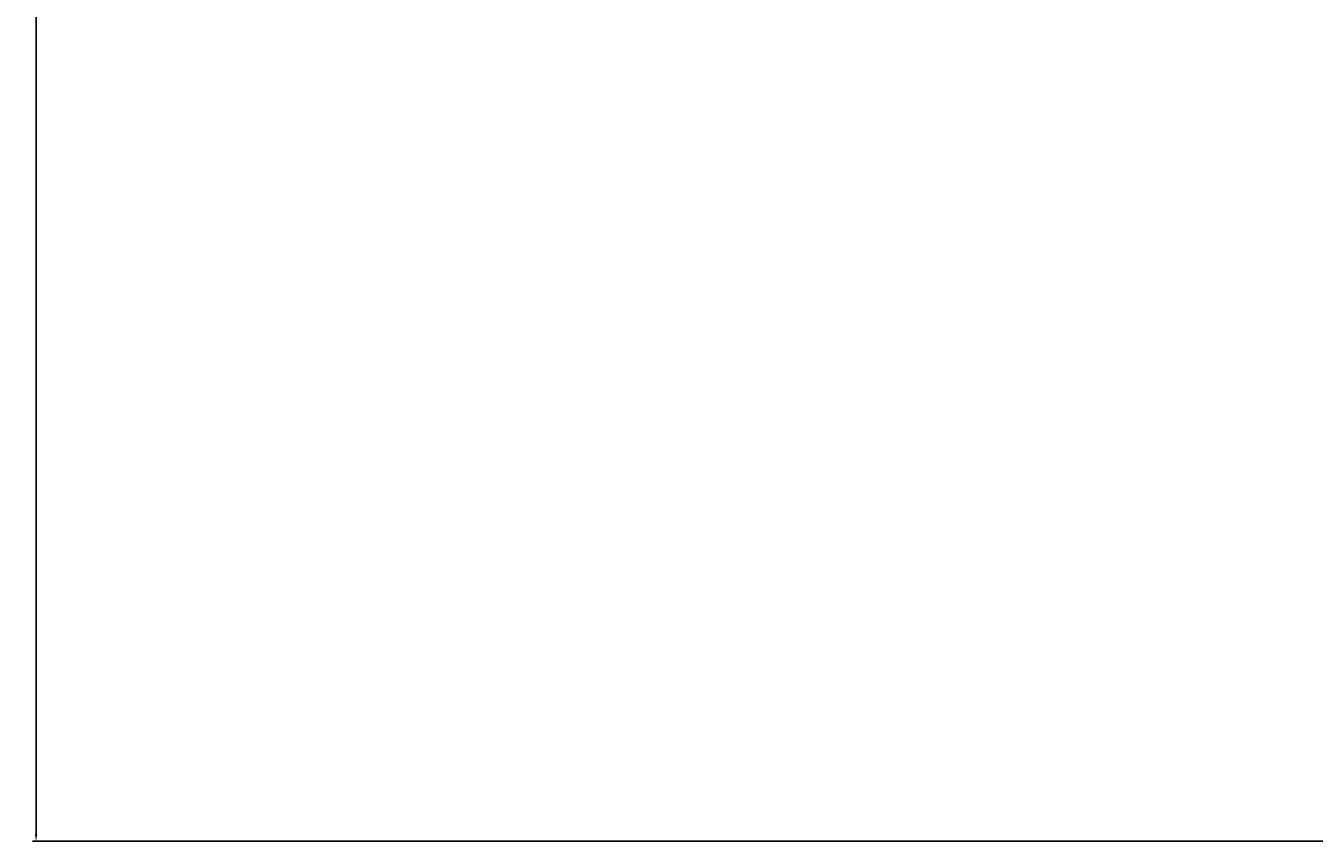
# Model space of a CAD drawing. Header units: millimetres. Extents: x -86317 to 111398, y -49249 to 226810.
# Tile 47 of 68: x 36031 to 36472, y 176780 to 177059. Entities that reach past the tile are written whole.
import ezdxf

# ---------------------------------------------------------------- set-up
doc = ezdxf.new("R2010")
doc.units = ezdxf.units.MM
doc.styles.get("Standard").update_dxf_attribs({"font": 'arial.ttf'})
doc.dimstyles.new('ISO-25', dxfattribs={"dimtxt": 2.5, "dimasz": 2.5, "dimexe": 1.25, "dimexo": 0.625, "dimtad": 1, "dimtxsty": 'Standard', "dimcen": 2.5, "dimadec": 0, "dimazin": 0, "dimtfac": 1, "dimtmove": 0, "dimatfit": 3, "dimfxl": 1, "dimarcsym": 0})

# ---------------------------------------------------------------- blocks, each defined once
blk = doc.blocks.new('*D14')
at = {"color": 0, "lineweight": -2, "transparency": 16777216}
for p, q in [((36815.79, 178729.94), (36033.03, 178729.94)), ((36034.28, 178727.44), (36034.28, 176782.44)), ((36815.79, 176779.94), (36033.03, 176779.94))]:
    blk.add_line(p, q, dxfattribs=at)
at = {"color": 0, "transparency": 16777216}
for points in [[(36033.86, 178727.44), (36034.69, 178727.44), (36034.28, 178729.94)], [(36033.86, 176782.44), (36034.69, 176782.44), (36034.28, 176779.94)]]:
    blk.add_solid(points, dxfattribs=at)
at = {"layer": 'Defpoints', "color": 0, "transparency": 16777216}
for p in [(36816.41, 178729.94), (36034.28, 176779.94), (36816.41, 176779.94)]:
    blk.add_point(p, dxfattribs=at)
at = {"color": 0, "transparency": 16777216, "insert": (36032.37, 177754.94), "char_height": 2.5, "attachment_point": 5, "rotation": 90}
blk.add_mtext('1950', dxfattribs=at)

msp = doc.modelspace()

# ---------------------------------------------------------------- dimensions: what is measured, and where the dimension line sits
at = {"color": 0}
dim = msp.add_linear_dim(base=(36034.276, 176779.942), p1=(36816.415, 178729.942), p2=(36816.415, 176779.942), angle=90, dimstyle='ISO-25', dxfattribs=at)
dim.commit()
dim.dimension.update_dxf_attribs({"geometry": '*D14', "text_midpoint": (36032.375, 177754.942)})

doc.saveas('drawing.dxf')
